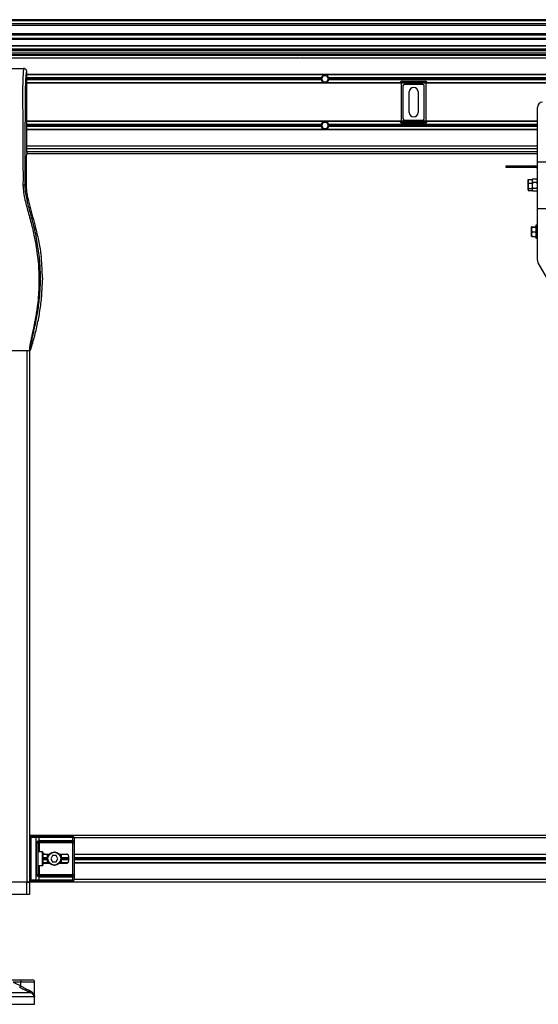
# Model space of a CAD drawing. Header units: millimetres. Extents: x 0 to 420, y 0 to 297.
# Tile 23 of 63: x 93 to 133, y 178 to 255. Entities that reach past the tile are written whole.
import ezdxf

# ---------------------------------------------------------------- set-up
doc = ezdxf.new("R2010")
doc.units = ezdxf.units.MM

msp = doc.modelspace()

# ---------------------------------------------------------------- linework, layer by layer
at = {"color": 7, "linetype": 'Continuous', "lineweight": 25}
for p, q in [((189.93673, 254.97192), (90.45074, 254.97192)), ((189.84369, 254.87815), (90.54377, 254.87815)), ((189.70347, 254.63662), (90.684, 254.63662)), ((189.67184, 254.52744), (90.71562, 254.52744)), ((189.65382, 253.86474), (90.73365, 253.86474)), ((189.65382, 253.75555), (90.73365, 253.75555)), ((189.65382, 253.51402), (90.73365, 253.51402)), ((189.65382, 253.42026), (90.73365, 253.42026)), ((189.65382, 252.94423), (90.73365, 252.94423)), ((189.65382, 252.90301), (90.73365, 252.90301)), ((189.65382, 252.66056), (90.73365, 252.66056)), ((189.65382, 252.57975), (90.73365, 252.57975)), ((189.65382, 252.53934), (90.73365, 252.53934)), ((90.73365, 252.3777), (189.65382, 252.3777)), ((90.73365, 252.25648), (189.65382, 252.25648)), ((189.65382, 252.17566), (90.73365, 252.17566)), ((189.65382, 251.97362), (90.73365, 251.97362)), ((114.20204, 252.25648), (114.29184, 252.17566)), ((114.69593, 252.17566), (114.78572, 252.25648)), ((90.73365, 251.16545), (92.9552, 251.16545)), ((93.19857, 244.61926), (93.19857, 250.92299)), ((186.76931, 250.69267), (93.19857, 250.69267)), ((186.76353, 250.67246), (93.19857, 250.67246)), ((116.15487, 250.43809), (93.19857, 250.43809)), ((116.1439, 250.35727), (93.19857, 250.35727)), ((116.30699, 250.59973), (116.16701, 250.35727)), ((116.16701, 250.35727), (116.30699, 250.11482)), ((116.58694, 250.59973), (116.30699, 250.59973)), ((116.72692, 250.35727), (116.58694, 250.59973)), ((116.58694, 250.11482), (116.72692, 250.35727)), ((163.64841, 250.43809), (116.73905, 250.43809)), ((163.63744, 250.35727), (116.75003, 250.35727)), ((116.15487, 250.27646), (93.19857, 250.27646)), ((122.30692, 250.04209), (93.19857, 250.04209)), ((186.57746, 250.02188), (93.19857, 250.02188)), ((116.30699, 250.11482), (116.58694, 250.11482)), ((163.64841, 250.27646), (116.73905, 250.27646)), ((122.30692, 250.02188), (122.30692, 250.04421)), ((122.30692, 250.04421), (122.38773, 250.04421)), ((122.38773, 250.04421), (122.38773, 247.03357)), ((122.42814, 250.16543), (124.28552, 250.16543)), ((122.42814, 250.16543), (122.42814, 250.08462)), ((124.28552, 250.08462), (122.42814, 250.08462)), ((122.52618, 249.80758), (122.52441, 249.80934)), ((122.52441, 249.80934), (122.52441, 247.26844)), ((122.52618, 249.80758), (122.52618, 247.2702)), ((122.64563, 249.93056), (122.6474, 249.9288)), ((124.06803, 249.93056), (122.64563, 249.93056)), ((124.06626, 249.9288), (122.6474, 249.9288)), ((124.06626, 249.9288), (124.06803, 249.93056)), ((124.18925, 249.80934), (124.18748, 249.80758)), ((124.18748, 247.2702), (124.18748, 249.80758)), ((124.18925, 247.26844), (124.18925, 249.80934)), ((124.28552, 250.16543), (124.28552, 250.08462)), ((124.32593, 250.04421), (124.40674, 250.04421)), ((124.32593, 247.03357), (124.32593, 250.04421)), ((124.40674, 250.04421), (124.40674, 250.02188)), ((155.98073, 250.04209), (124.40674, 250.04209)), ((123.01336, 247.73072), (123.01336, 249.34706)), ((123.7003, 249.34706), (123.7003, 247.73072)), ((133.00101, 243.8919), (133.00101, 248.1348)), ((122.52441, 247.26844), (122.52618, 247.2702)), ((124.18748, 247.2702), (124.18925, 247.26844)), ((133.00101, 247.05589), (93.19857, 247.05589)), ((122.30692, 247.03569), (93.19857, 247.03569)), ((116.15487, 246.80132), (93.19857, 246.80132)), ((116.1439, 246.7205), (93.19857, 246.7205)), ((116.15487, 246.63969), (93.19857, 246.63969)), ((116.30699, 246.96295), (116.16701, 246.7205)), ((116.16701, 246.7205), (116.30699, 246.47805)), ((116.58694, 246.96295), (116.30699, 246.96295)), ((116.30699, 246.47805), (116.58694, 246.47805)), ((116.72692, 246.7205), (116.58694, 246.96295)), ((116.58694, 246.47805), (116.72692, 246.7205)), ((133.00101, 246.80132), (116.73905, 246.80132)), ((133.00101, 246.63969), (116.73905, 246.63969)), ((133.00101, 246.7205), (116.75003, 246.7205)), ((122.30692, 247.03357), (122.30692, 247.05589)), ((122.30692, 247.03357), (122.38773, 247.03357)), ((122.42814, 246.99316), (124.28552, 246.99316)), ((122.42814, 246.99316), (122.42814, 246.91235)), ((124.28552, 246.91235), (122.42814, 246.91235)), ((122.6474, 247.14898), (122.64563, 247.14722)), ((122.64563, 247.14722), (124.06803, 247.14722)), ((122.6474, 247.14898), (124.06626, 247.14898)), ((124.06803, 247.14722), (124.06626, 247.14898)), ((124.28552, 246.99316), (124.28552, 246.91235)), ((124.32593, 247.03357), (124.40674, 247.03357)), ((124.40674, 247.05589), (124.40674, 247.03357)), ((133.00101, 247.03569), (124.40674, 247.03569)), ((133.00101, 246.40532), (93.19857, 246.40532)), ((133.00101, 246.38511), (93.19857, 246.38511)), ((133.00101, 245.10416), (93.19857, 245.10416)), ((93.19857, 244.61926), (93.15162, 244.29654)), ((93.18681, 244.53844), (133.00101, 244.53844)), ((133.00101, 244.90212), (93.19857, 244.90212)), ((93.19857, 244.70007), (133.00101, 244.70007)), ((93.14134, 244.08877), (93.14134, 242.07352)), ((130.57649, 243.44741), (130.57649, 243.56863)), ((130.57649, 243.56863), (130.98058, 243.56863)), ((130.98058, 243.44741), (130.57649, 243.44741)), ((130.98058, 243.56863), (130.98058, 243.44741)), ((130.98058, 243.56863), (132.87978, 243.56863)), ((132.87978, 243.44741), (130.98058, 243.44741)), ((132.87978, 243.44741), (132.87978, 243.56863)), ((133.00101, 240.25513), (133.00101, 243.8919)), ((133.00101, 243.8919), (134.21327, 243.8919)), ((93.05703, 242.07352), (93.14134, 242.07352)), ((132.29466, 242.4979), (132.27365, 242.35995)), ((132.28252, 242.47088), (132.27365, 242.44652)), ((132.27365, 242.35995), (132.27365, 242.44652)), ((132.27365, 242.35995), (132.29466, 242.22201)), ((132.27365, 242.00982), (132.27365, 242.35995)), ((132.29466, 242.22201), (132.27365, 242.00982)), ((132.27365, 242.00982), (132.29466, 241.79763)), ((132.27365, 241.72338), (132.27365, 242.00982)), ((132.29466, 242.4979), (132.59692, 242.4979)), ((132.29466, 242.22201), (132.59692, 242.22201)), ((132.61353, 242.52322), (132.59692, 242.4776)), ((132.59692, 242.4595), (132.59692, 242.40763)), ((132.59692, 242.40763), (132.59692, 242.2604)), ((132.61968, 242.27642), (132.59692, 242.04375)), ((132.59692, 242.22201), (132.59692, 242.2604)), ((132.59692, 242.16295), (132.59692, 242.22201)), ((132.59692, 242.16295), (132.59692, 242.04375)), ((132.59692, 242.04375), (132.61968, 241.81109)), ((132.59692, 242.04375), (132.59692, 241.85668)), ((132.61597, 242.52233), (132.61968, 242.53885)), ((132.97826, 242.53885), (132.61968, 242.53885)), ((132.97826, 242.27642), (132.61968, 242.27642)), ((132.97826, 242.53885), (132.98196, 242.52233)), ((133.00101, 242.04375), (132.97826, 242.27642)), ((132.97826, 241.81109), (133.00101, 242.04375)), ((133.00101, 242.4776), (132.98441, 242.52322)), ((132.27365, 241.70052), (132.27365, 241.72338)), ((132.27365, 241.70052), (132.28252, 241.67615)), ((132.29466, 241.79763), (132.59692, 241.79763)), ((132.29466, 241.64914), (132.59692, 241.64914)), ((132.59692, 241.79763), (132.59692, 241.85668)), ((132.61968, 241.81109), (132.59692, 241.70964)), ((132.59692, 241.77697), (132.59692, 241.79763)), ((132.59692, 241.77697), (132.59692, 241.70964)), ((132.59692, 241.70964), (132.61968, 241.60819)), ((132.59692, 241.70964), (132.59692, 241.66943)), ((132.59692, 241.66943), (132.61353, 241.62382)), ((132.59692, 241.64914), (132.59692, 241.66943)), ((132.97826, 241.81109), (132.61968, 241.81109)), ((132.97826, 241.60819), (132.61968, 241.60819)), ((133.00101, 241.70964), (132.97826, 241.81109)), ((132.97826, 241.60819), (133.00101, 241.70964)), ((132.98441, 241.62382), (133.00101, 241.66943)), ((133.00101, 236.22412), (133.00101, 240.25513)), ((133.00101, 240.25513), (134.21327, 240.25513)), ((132.54859, 238.81018), (132.54843, 238.80975)), ((132.54843, 238.60744), (132.54843, 238.80931)), ((132.56944, 238.81971), (132.8717, 238.81971)), ((133.00101, 238.94185), (132.8717, 238.94185)), ((132.8717, 238.94185), (132.8717, 238.04327)), ((93.87799, 238.70497), (93.8614, 238.7718)), ((132.56944, 238.79892), (132.54843, 238.60744)), ((132.54843, 238.60744), (132.56944, 238.41596)), ((132.54843, 238.23487), (132.54843, 238.60744)), ((132.56944, 238.41596), (132.54843, 238.23487)), ((132.54843, 238.23487), (132.56944, 238.05378)), ((132.54843, 238.06418), (132.54843, 238.23487)), ((132.54843, 238.06374), (132.54859, 238.06331)), ((132.56944, 238.79892), (132.8717, 238.79892)), ((132.56944, 238.41596), (132.8717, 238.41596)), ((132.56944, 238.05378), (132.8717, 238.05378)), ((132.8717, 238.04327), (132.8717, 237.93164)), ((132.8717, 237.93164), (133.00101, 237.93164)), ((94.32682, 236.39994), (94.31367, 236.51132)), ((133.00101, 236.18081), (133.00334, 236.18081)), ((133.03551, 236.06074), (133.03349, 236.05958)), ((133.03349, 236.05958), (133.05515, 236.02207)), ((136.18703, 230.59748), (133.05515, 236.02207)), ((94.41082, 234.85177), (94.41082, 234.6775)), ((86.10602, 229.18318), (93.42166, 229.18318)), ((93.19857, 229.18318), (93.19857, 187.72399)), ((93.40061, 229.18318), (93.40061, 187.72399)), ((186.98686, 191.36076), (93.40061, 191.36076)), ((93.49759, 191.18296), (93.49759, 191.27995)), ((93.49759, 191.27995), (93.92998, 191.27995)), ((93.92998, 191.18296), (93.92998, 191.27995)), ((93.92998, 191.27995), (94.06142, 191.27995)), ((94.06142, 191.27995), (96.72432, 191.27995)), ((96.72432, 191.27995), (96.77877, 191.27995)), ((93.49759, 191.18296), (93.40061, 191.18296)), ((93.40928, 190.91627), (93.40928, 190.31014)), ((93.40928, 190.91627), (93.41547, 190.91627)), ((93.41547, 190.91627), (93.41547, 190.31014)), ((93.92998, 191.18296), (93.49759, 191.18296)), ((93.49759, 191.18296), (93.49759, 187.90179)), ((93.92998, 187.90179), (93.92998, 191.18296)), ((94.13, 191.18296), (93.92998, 191.18296)), ((93.9607, 190.77888), (94.04715, 190.77888)), ((93.9607, 188.30587), (93.9607, 190.77888)), ((94.04715, 190.77888), (94.04715, 188.30587)), ((94.04715, 190.77888), (94.14413, 190.77888)), ((94.13, 191.18296), (94.13, 190.95432)), ((96.7929, 191.18296), (94.13, 191.18296)), ((96.64162, 190.87586), (94.14413, 190.87586)), ((94.14413, 190.87586), (94.14413, 190.77888)), ((96.77767, 190.77888), (94.14413, 190.77888)), ((94.14413, 190.77888), (94.14413, 190.06769)), ((94.2127, 190.97284), (96.71019, 190.97284)), ((96.77767, 190.77888), (96.87408, 190.77888)), ((96.77767, 188.30587), (96.77767, 190.77888)), ((96.7929, 190.95432), (96.7929, 191.18296)), ((96.87575, 191.18296), (96.7929, 191.18296)), ((96.87408, 190.77888), (96.87408, 188.30587)), ((96.87575, 191.18296), (96.87575, 187.90179)), ((183.51172, 191.15872), (96.87575, 191.15872)), ((93.40928, 190.31014), (93.41547, 190.31014)), ((94.42699, 190.06769), (94.04715, 190.06769)), ((94.42699, 189.01707), (94.42699, 190.06769)), ((94.45123, 190.04344), (94.45123, 189.04131)), ((94.81491, 189.85756), (94.45537, 189.85756)), ((94.93591, 189.87777), (94.48943, 189.87777)), ((94.61861, 189.90605), (94.96116, 189.90605)), ((94.81491, 189.20699), (94.81491, 189.87777)), ((95.20024, 189.78483), (95.06026, 189.54238)), ((95.4802, 189.78483), (95.20024, 189.78483)), ((95.62018, 189.54238), (95.4802, 189.78483)), ((95.71929, 189.90605), (96.28566, 189.90605)), ((96.377, 189.87777), (95.74453, 189.87777)), ((95.86553, 189.87777), (95.86553, 189.20699)), ((96.40109, 189.85756), (95.86553, 189.85756)), ((96.44729, 189.74442), (96.44729, 189.34033)), ((183.51172, 189.87777), (96.87575, 189.87777)), ((183.51172, 189.85756), (96.87575, 189.85756)), ((94.04715, 189.01707), (94.42699, 189.01707)), ((94.14413, 189.01707), (94.14413, 188.30587)), ((94.81491, 189.62319), (94.45123, 189.62319)), ((94.81491, 189.54238), (94.45123, 189.54238)), ((94.81491, 189.46156), (94.45123, 189.46156)), ((94.81491, 189.22719), (94.45537, 189.22719)), ((94.93591, 189.20699), (94.48943, 189.20699)), ((94.96116, 189.1787), (94.61861, 189.1787)), ((95.06026, 189.54238), (95.20024, 189.29993)), ((95.20024, 189.29993), (95.4802, 189.29993)), ((95.4802, 189.29993), (95.62018, 189.54238)), ((96.28566, 189.1787), (95.71929, 189.1787)), ((96.377, 189.20699), (95.74453, 189.20699)), ((96.44729, 189.62319), (95.86553, 189.62319)), ((96.44729, 189.54238), (95.86553, 189.54238)), ((96.44729, 189.46156), (95.86553, 189.46156)), ((96.40109, 189.22719), (95.86553, 189.22719)), ((183.51172, 189.62319), (96.87575, 189.62319)), ((183.51172, 189.54238), (96.87575, 189.54238)), ((183.51172, 189.46156), (96.87575, 189.46156)), ((183.51172, 189.22719), (96.87575, 189.22719)), ((183.51172, 189.20699), (96.87575, 189.20699)), ((93.40928, 188.77461), (93.40928, 188.16849)), ((93.40928, 188.77461), (93.41547, 188.77461)), ((93.40928, 188.16849), (93.41547, 188.16849)), ((93.41547, 188.77461), (93.41547, 188.16849)), ((93.9607, 188.30587), (94.04715, 188.30587)), ((94.04715, 188.30587), (94.14413, 188.30587)), ((94.13, 188.13043), (94.13, 187.90179)), ((94.14413, 188.20889), (94.14413, 188.30587)), ((94.14413, 188.30587), (96.77767, 188.30587)), ((94.14413, 188.20889), (96.64162, 188.20889)), ((96.77767, 188.30587), (96.87408, 188.30587)), ((96.7929, 187.90179), (96.7929, 188.13043)), ((93.19857, 187.72399), (86.32911, 187.72399)), ((93.19857, 187.72399), (91.91762, 187.72399)), ((93.40061, 187.72399), (93.19857, 187.72399)), ((93.19857, 186.75419), (93.19857, 187.72399)), ((93.19857, 187.72399), (93.40061, 187.72399)), ((93.49759, 187.90179), (93.40061, 187.90179)), ((186.98686, 187.72399), (93.40061, 187.72399)), ((93.40061, 187.72399), (93.40061, 186.75419)), ((93.49759, 187.90179), (93.92998, 187.90179)), ((93.49759, 187.80481), (93.49759, 187.90179)), ((93.92998, 187.80481), (93.49759, 187.80481)), ((93.92998, 187.80481), (93.92998, 187.90179)), ((93.92998, 187.90179), (94.13, 187.90179)), ((94.06142, 187.80481), (93.92998, 187.80481)), ((96.72432, 187.80481), (94.06142, 187.80481)), ((94.13, 187.90179), (96.7929, 187.90179)), ((96.71019, 188.11191), (94.2127, 188.11191)), ((96.77877, 187.80481), (96.72432, 187.80481)), ((96.7929, 187.90179), (96.87575, 187.90179)), ((183.51172, 187.92603), (96.87575, 187.92603)), ((93.19857, 186.75419), (86.32911, 186.75419)), ((93.40061, 186.75419), (93.19857, 186.75419)), ((91.64842, 180.08677), (92.72144, 180.08677)), ((92.13447, 179.92514), (92.71584, 179.63147)), ((92.71584, 179.92514), (92.13447, 179.92514)), ((92.71584, 179.63147), (92.71584, 179.92514)), ((93.8029, 179.92514), (92.71584, 179.92514)), ((92.72144, 180.08677), (93.64126, 180.08677)), ((93.8029, 178.7816), (93.8029, 179.92514)), ((86.00501, 179.11111), (93.46177, 179.11111)), ((93.80227, 178.75762), (85.72298, 178.75762)), ((85.72298, 178.18757), (93.8047, 178.18757)), ((93.8047, 178.75762), (93.80227, 178.75762)), ((93.8047, 178.18757), (93.8047, 178.75762))]:
    msp.add_line(p, q, dxfattribs=at)
for radius in [0.52531, 0.50107]:
    msp.add_circle((95.34022, 189.54238), radius, dxfattribs=at)
for centre, radius, start, end in [((116.44696, 250.35727), 0.30306, 164.53399, 180), ((116.44696, 250.35727), 0.30306, 180, 195.46601), ((116.44696, 250.35727), 0.30306, 15.46601, 164.53399), ((116.44696, 250.35727), 0.30306, 0, 15.46601), ((116.44696, 250.35727), 0.30306, 344.53399, 0), ((116.44696, 250.35727), 0.30306, 195.46601, 344.53399), ((123.35683, 249.34706), 0.34347, 0, 180), ((133.40509, 248.1348), 0.40409, 90, 180), ((123.35683, 247.73072), 0.34347, 180, 0), ((116.44696, 246.7205), 0.30306, 164.53399, 180), ((116.44696, 246.7205), 0.30306, 180, 195.46601), ((116.44696, 246.7205), 0.30306, 15.46601, 164.53399), ((116.44696, 246.7205), 0.30306, 195.46601, 344.53399), ((116.44696, 246.7205), 0.30306, 0, 15.46601), ((116.44696, 246.7205), 0.30306, 344.53399, 0), ((132.87978, 243.32618), 0.24245, 60, 90), ((132.87978, 243.32618), 0.12123, 0, 90), ((133.40509, 236.22412), 0.40409, 180, 210), ((133.24346, 236.18081), 0.24245, 180, 210), ((93.49759, 191.18296), 0.09698, 90, 180), ((94.04428, 191.19509), 0.08657, 351.950533, 78.5782463), ((96.70718, 191.19509), 0.08657, 351.950533, 78.5782463), ((96.77877, 191.18296), 0.09698, 0, 90), ((94.06055, 190.92779), 0.07434, 304.6098726, 20.9101878), ((94.14413, 190.77888), 0.09698, 90, 115.2404162), ((94.2127, 190.77888), 0.19396, 90, 115.2404162), ((94.12698, 190.96072), 0.08657, 281.4217537, 8.049467), ((96.62447, 190.96072), 0.08657, 281.4217537, 8.049467), ((96.71019, 190.77888), 0.19396, 64.7595838, 90), ((96.67052, 190.97933), 0.12491, 295.5160065, 348.4514921), ((94.42699, 190.04344), 0.02425, 0, 90), ((96.28566, 189.74442), 0.16163, 0, 90), ((94.42699, 189.04131), 0.02425, 270, 0), ((96.28566, 189.34033), 0.16163, 270, 0), ((94.06055, 188.15697), 0.07434, 339.0898122, 55.3901274), ((94.14413, 188.30587), 0.09698, 244.7595838, 270), ((94.2127, 188.30587), 0.19396, 244.7595838, 270), ((94.12698, 188.12404), 0.08657, 351.950533, 78.5782463), ((96.62447, 188.12404), 0.08657, 351.950533, 78.5782463), ((96.71019, 188.30587), 0.19396, 270, 295.2404162), ((96.67052, 188.10542), 0.12491, 11.5485079, 64.4839935), ((93.49759, 187.90179), 0.09698, 180, 270), ((94.04428, 187.88967), 0.08657, 281.4217537, 8.049467), ((96.70718, 187.88967), 0.08657, 281.4217537, 8.049467), ((96.77877, 187.90179), 0.09698, 270, 0), ((93.88511, 179.9655), 1.16997, 174.0502607, 181.9769023), ((93.64126, 179.92514), 0.16163, 0, 90), ((90.93261, 180.51231), 1.98891, 329.0717775, 333.7127553), ((93.56253, 179.20555), 0.1381, 160.1224088, 223.1464912), ((93.40061, 178.75762), 0.40409, 0, 6.3109062)]:
    msp.add_arc(centre, radius, start, end, dxfattribs=at)
for centre, major_axis, ratio, start_param, end_param in [((122.42814, 250.04421), (0.08572, 0.08572), 0.99997462, 0.78543624, 2.35615641), ((122.42814, 250.04421), (-0.02858, 0.02858), 0.99992385, 5.49782522, 7.06854539), ((122.64564, 249.80933), (-0.08573, 0.08573), 0.99992385, 5.49782522, 7.06854539), ((122.64741, 249.80757), (-0.08573, 0.08573), 0.99992385, 5.49782522, 7.06854539), ((124.06625, 249.80757), (0.08573, 0.08573), 0.99992385, 5.49782522, 7.06854539), ((124.06802, 249.80933), (0.08573, 0.08573), 0.99992385, 5.49782522, 7.06854539), ((124.28552, 250.04421), (0.08572, -0.08572), 0.99997462, 0.78543624, 2.35615641), ((124.28552, 250.04421), (0.02858, 0.02858), 0.99992385, 5.49782522, 7.06854539), ((122.64564, 247.26845), (-0.08573, -0.08573), 0.99992385, 5.49782522, 7.06854539), ((122.64741, 247.27021), (-0.08573, -0.08573), 0.99992385, 5.49782522, 7.06854539), ((124.06625, 247.27021), (0.08573, -0.08573), 0.99992385, 5.49782522, 7.06854539), ((124.06802, 247.26845), (0.08573, -0.08573), 0.99992385, 5.49782522, 7.06854539), ((122.42814, 247.03357), (0.08572, -0.08572), 0.99997462, 3.92702889, 5.49774907), ((122.42814, 247.03357), (-0.02858, -0.02858), 0.99992385, 5.49782522, 7.06854539), ((124.28552, 247.03357), (0.02858, -0.02858), 0.99992385, 5.49782522, 7.06854539), ((124.28552, 247.03357), (0.08572, 0.08572), 0.99997462, 3.92702889, 5.49774907), ((93.16256, 244.08877), (0, 0.24245), 0.08748866, 0.54148158, 1.57079633), ((96.64162, 190.77888), (0.19396, 0), 0.5, 1.13026796, 1.57079633), ((94.61861, 189.74442), (0.22859, 0), 0.70710678, 1.57079633, 2.39239133), ((94.61861, 189.34033), (0.22859, 0), 0.70710678, 3.89079397, 4.71238898), ((96.64162, 188.30587), (0.19396, 0), 0.5, 4.71238898, 5.15291735)]:
    msp.add_ellipse(centre, major_axis=major_axis, ratio=ratio, start_param=start_param, end_param=end_param, dxfattribs=at)
for points, knots in [([(92.9552, 251.16545), (92.95294, 251.16483), (92.94809, 251.16349), (92.94166, 251.15059), (92.93454, 251.12192), (92.92924, 251.07873), (92.92447, 251.02157), (92.91969, 250.95461), (92.91278, 250.85673), (92.90456, 250.74228), (92.89724, 250.62541), (92.88886, 250.47347), (92.88029, 250.27754), (92.87271, 250.01835), (92.86778, 249.71299), (92.86628, 249.47039), (92.86586, 249.30733), (92.86576, 249.24307), (92.86573, 249.17572), (92.86575, 249.10509), (92.86584, 249.03099), (92.86599, 248.9532), (92.86634, 248.81793), (92.8671, 248.61404), (92.8686, 248.30586), (92.87078, 247.92469), (92.87369, 247.45737), (92.87602, 247.09909), (92.87754, 246.87131), (92.87804, 246.79719), (92.87859, 246.71596), (92.87919, 246.62741), (92.87983, 246.53132), (92.88053, 246.42743), (92.88128, 246.3155), (92.8824, 246.14488), (92.88392, 245.91214), (92.88572, 245.6317), (92.88772, 245.30465), (92.88971, 244.96135), (92.89178, 244.57163), (92.89406, 244.06874), (92.89603, 243.44582), (92.89705, 242.7426), (92.89635, 242.29244), (92.89601, 242.078)], [0, 0, 0, 0, 0.00965422, 0.02080777, 0.03106144, 0.04695632, 0.05363076, 0.06332171, 0.07944787, 0.09513433, 0.11098812, 0.1264164, 0.15394151, 0.18248268, 0.21412153, 0.25173969, 0.25807756, 0.26470639, 0.27164528, 0.2789144, 0.28653502, 0.29452959, 0.30292173, 0.32825756, 0.35736257, 0.39783448, 0.44561968, 0.50125245, 0.50814496, 0.51574476, 0.52407276, 0.53315127, 0.54300388, 0.5536554, 0.56513175, 0.57745987, 0.6061763, 0.63677252, 0.6637765, 0.70682954, 0.7424198, 0.78369849, 0.86155909, 0.93405144, 1, 1, 1, 1]), ([(93.19857, 250.92299), (93.1949, 250.95482), (93.18755, 251.01845), (93.13119, 251.09855), (93.0508, 251.15452), (92.9871, 251.1618), (92.9552, 251.16545)], [0, 0, 0, 0, 0.24994474, 0.4997361, 0.74942287, 1, 1, 1, 1]), ([(93.05703, 242.07352), (93.0576, 242.29142), (93.05876, 242.73459), (93.06106, 243.41024), (93.06375, 244.09776), (93.0667, 244.75966), (93.06977, 245.38772), (93.07212, 245.83673), (93.07375, 246.13785), (93.0746, 246.293), (93.07548, 246.45114), (93.07638, 246.61226), (93.07731, 246.77637), (93.07826, 246.94091), (93.07927, 247.1148), (93.08039, 247.30694), (93.0817, 247.52876), (93.08318, 247.78027), (93.08478, 248.04985), (93.08654, 248.34884), (93.08856, 248.67048), (93.09113, 249.01351), (93.0945, 249.33747), (93.09928, 249.63424), (93.10608, 249.90255), (93.11611, 250.15379), (93.12789, 250.35835), (93.13979, 250.52904), (93.15078, 250.66765), (93.1604, 250.78697), (93.16978, 250.86352), (93.17701, 250.89524), (93.18305, 250.91092), (93.18798, 250.91881), (93.19319, 250.92296), (93.19675, 250.92298), (93.19857, 250.92299)], [0, 0, 0, 0, 0.06946876, 0.14129082, 0.21546943, 0.28878046, 0.35249328, 0.41592792, 0.43212319, 0.44863682, 0.46546884, 0.48261925, 0.50008806, 0.51787528, 0.53516899, 0.55562395, 0.57924015, 0.60601761, 0.63595633, 0.6653451, 0.70151587, 0.73871879, 0.77505525, 0.80544439, 0.8348007, 0.86386977, 0.89313471, 0.91269266, 0.93347159, 0.95287654, 0.9643483, 0.97519881, 0.98089522, 0.9869973, 0.99335869, 1, 1, 1, 1]), ([(92.89601, 242.078), (92.9063, 241.88238), (92.92665, 241.49561), (93.04325, 240.93024), (93.17906, 240.38245), (93.33191, 239.83128), (93.48519, 239.28414), (93.62882, 238.72726), (93.77008, 238.11325), (93.90444, 237.42367), (94.01876, 236.66512), (94.09782, 235.90266), (94.14157, 235.12546), (94.14549, 234.33339), (94.10767, 233.529), (94.04121, 232.85454), (93.96804, 232.31728), (93.90573, 231.9288), (93.83822, 231.55678), (93.76604, 231.19118), (93.7072, 230.89602), (93.6625, 230.68044), (93.63494, 230.54815), (93.60556, 230.40955), (93.57496, 230.26515), (93.54602, 230.12818), (93.52097, 230.00955), (93.5012, 229.91406), (93.48281, 229.82397), (93.4659, 229.73907), (93.4452, 229.63141), (93.42296, 229.50736), (93.40468, 229.38461), (93.39537, 229.29117), (93.39542, 229.2277), (93.40353, 229.18972), (93.41554, 229.18539), (93.42166, 229.18318)], [0, 0, 0, 0, 0.04160653, 0.08226074, 0.12245889, 0.1616664, 0.20386052, 0.2432792, 0.2839298, 0.33780621, 0.39261111, 0.44698337, 0.50073596, 0.55806337, 0.61532566, 0.6718893, 0.70210574, 0.73061316, 0.75553933, 0.78249837, 0.80981288, 0.81990969, 0.83084412, 0.83979376, 0.85178742, 0.86465434, 0.87277824, 0.88130026, 0.88914766, 0.89676817, 0.90488939, 0.92066257, 0.93675069, 0.95253734, 0.96796219, 0.98367471, 1, 1, 1, 1]), ([(93.05703, 242.07352), (93.05334, 242.07405), (93.04569, 242.07517), (93.00766, 242.07662), (92.95528, 242.07768), (92.9153, 242.0779), (92.89601, 242.078)], [0, 0, 0, 0, 0.24120147, 0.5, 0.75879853, 1, 1, 1, 1]), ([(93.49919, 229.24011), (93.49317, 229.24189), (93.48122, 229.24543), (93.47269, 229.2805), (93.4726, 229.34113), (93.4822, 229.43074), (93.50114, 229.54784), (93.5283, 229.68894), (93.56215, 229.85006), (93.61356, 230.08432), (93.68607, 230.40554), (93.77498, 230.80919), (93.86543, 231.23025), (94.00088, 231.89584), (94.14814, 232.80974), (94.2522, 233.97438), (94.27046, 235.18879), (94.18883, 236.45213), (93.99912, 237.75575), (93.77325, 238.78464), (93.57231, 239.54378), (93.43439, 240.04317), (93.30007, 240.54316), (93.1811, 241.04605), (93.08227, 241.5552), (93.06546, 241.90039), (93.05703, 242.07352)], [0, 0, 0, 0, 0.01540227, 0.03061858, 0.04589778, 0.0611515, 0.07635239, 0.09167591, 0.1069667, 0.12239636, 0.15311965, 0.18413953, 0.21464534, 0.24575549, 0.32956556, 0.41290917, 0.49608211, 0.58959241, 0.68386766, 0.7780859, 0.81510034, 0.85211963, 0.88910287, 0.92601797, 0.9628961, 1, 1, 1, 1]), ([(93.14134, 242.07352), (93.14704, 241.93504), (93.15843, 241.65787), (93.25379, 241.10539), (93.41941, 240.41912), (93.653, 239.59989), (93.79193, 239.04782), (93.8614, 238.7718)], [0, 0, 0, 0, 0.122648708, 0.245476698, 0.495736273, 0.747871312, 1, 1, 1, 1]), ([(132.28435, 242.46997), (132.28509, 242.47423), (132.28672, 242.48361), (132.29185, 242.49285), (132.29466, 242.4979)], [0, 0, 0, 0, 0.45380071, 1, 1, 1, 1]), ([(132.61968, 242.53885), (132.61655, 242.52884), (132.60301, 242.48551), (132.59957, 242.44149), (132.59692, 242.40763)], [0, 0, 0, 0, 0.23085574, 1, 1, 1, 1]), ([(132.59692, 242.40763), (132.60098, 242.36538), (132.60521, 242.32138), (132.61912, 242.27813), (132.61968, 242.27642)], [0, 0, 0, 0, 0.960337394, 1, 1, 1, 1]), ([(133.00101, 242.40763), (132.99836, 242.44149), (132.99492, 242.48551), (132.98138, 242.52884), (132.97826, 242.53885)], [0, 0, 0, 0, 0.76914426, 1, 1, 1, 1]), ([(132.97826, 242.27642), (132.97881, 242.27813), (132.99273, 242.32138), (132.99695, 242.36538), (133.00101, 242.40763)], [0, 0, 0, 0, 0.03966261, 1, 1, 1, 1]), ([(132.29466, 241.79763), (132.29207, 241.79258), (132.27952, 241.76806), (132.27625, 241.74316), (132.27365, 241.72338)], [0, 0, 0, 0, 0.20618569, 1, 1, 1, 1]), ([(132.27365, 241.72338), (132.2773, 241.69981), (132.28115, 241.67491), (132.29398, 241.65043), (132.29466, 241.64914)], [0, 0, 0, 0, 0.9470257, 1, 1, 1, 1]), ([(132.56944, 238.81971), (132.56685, 238.819), (132.5543, 238.81557), (132.55103, 238.81208), (132.54843, 238.80931)], [0, 0, 0, 0, 0.20618569, 1, 1, 1, 1]), ([(132.54843, 238.80931), (132.55208, 238.80601), (132.55593, 238.80253), (132.56876, 238.7991), (132.56944, 238.79892)], [0, 0, 0, 0, 0.947025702, 1, 1, 1, 1]), ([(93.87799, 238.70497), (93.96706, 238.343), (94.1455, 237.61788), (94.25755, 236.88057), (94.31367, 236.51132)], [0, 0, 0, 0, 0.49918594, 1, 1, 1, 1]), ([(132.56944, 238.05378), (132.56876, 238.05397), (132.55593, 238.05739), (132.55208, 238.06088), (132.54843, 238.06418)], [0, 0, 0, 0, 0.052974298, 1, 1, 1, 1]), ([(94.41082, 234.85177), (94.40619, 235.11), (94.3969, 235.62707), (94.3502, 236.14211), (94.32682, 236.39994)], [0, 0, 0, 0, 0.49941172, 1, 1, 1, 1]), ([(93.49919, 229.24011), (93.60649, 229.60107), (93.82135, 230.32388), (94.07701, 231.43056), (94.26974, 232.55578), (94.38618, 233.64136), (94.40305, 234.35077), (94.41082, 234.6775)], [0, 0, 0, 0, 0.2041389, 0.40877747, 0.6153735, 0.8228525, 1, 1, 1, 1]), ([(93.42166, 229.18318), (93.43024, 229.18397), (93.44739, 229.18554), (93.47044, 229.1979), (93.48924, 229.21617), (93.49587, 229.23212), (93.49919, 229.24011)], [0, 0, 0, 0, 0.24967543, 0.49939281, 0.74914799, 1, 1, 1, 1]), ([(93.40061, 191.01787), (93.40075, 191.01506), (93.40129, 191.00397), (93.40541, 190.98792), (93.41089, 190.96282), (93.4148, 190.94211), (93.41531, 190.9225), (93.41547, 190.91627)], [0, 0, 0, 0, 0.11725755, 0.46117897, 0.50697617, 0.84316274, 1, 1, 1, 1]), ([(93.4014, 191.00723), (93.40162, 191.00311), (93.40272, 190.9821), (93.40929, 190.94757), (93.40913, 190.91662), (93.40907, 190.905)], [0, 0, 0, 0, 0.13224493, 0.67417628, 1, 1, 1, 1]), ([(93.9607, 190.77888), (93.96094, 190.78466), (93.96193, 190.80849), (93.97155, 190.83391), (93.99233, 190.8684), (94.02284, 190.90152), (94.07729, 190.93584), (94.1119, 190.94797), (94.13, 190.95432)], [0, 0, 0, 0, 0.062059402, 0.256039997, 0.281196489, 0.496867, 0.736877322, 1, 1, 1, 1]), ([(94.10277, 190.8666), (94.09705, 190.86364), (94.08738, 190.85863), (94.07393, 190.84629), (94.06328, 190.83318), (94.053, 190.8158), (94.04758, 190.79447), (94.04723, 190.78176), (94.04715, 190.77888)], [0, 0, 0, 0, 0.27379704, 0.46230291, 0.49915809, 0.70498278, 0.93304377, 1, 1, 1, 1]), ([(96.77767, 190.77888), (96.77752, 190.78954), (96.77725, 190.80854), (96.77339, 190.82785), (96.76692, 190.84227), (96.75938, 190.85111), (96.74455, 190.8608), (96.73287, 190.86415), (96.72432, 190.8666)], [0, 0, 0, 0, 0.24595141, 0.43826429, 0.49843058, 0.68293489, 0.7679658, 1, 1, 1, 1]), ([(96.7929, 190.95432), (96.8061, 190.94915), (96.83635, 190.93731), (96.86009, 190.90541), (96.86907, 190.86846), (96.87277, 190.83483), (96.87393, 190.80723), (96.87404, 190.78551), (96.87408, 190.77888)], [0, 0, 0, 0, 0.22040235, 0.50500191, 0.69312024, 0.76694286, 0.92883385, 1, 1, 1, 1]), ([(93.41547, 190.31014), (93.41512, 190.3011), (93.41424, 190.27843), (93.40855, 190.25233), (93.40261, 190.22718), (93.40143, 190.21615), (93.40061, 190.20853)], [0, 0, 0, 0, 0.22698943, 0.56901237, 0.70203402, 1, 1, 1, 1]), ([(93.40809, 190.3102), (93.40822, 190.29732), (93.40856, 190.26546), (93.39968, 190.23224), (93.40143, 190.21199), (93.40175, 190.2082)], [0, 0, 0, 0, 0.355305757, 0.879260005, 1, 1, 1, 1]), ([(93.40061, 188.87622), (93.40075, 188.8734), (93.40129, 188.86232), (93.40541, 188.84626), (93.41089, 188.82117), (93.4148, 188.80045), (93.41531, 188.78085), (93.41547, 188.77461)], [0, 0, 0, 0, 0.11725755, 0.46117897, 0.50697617, 0.84316274, 1, 1, 1, 1]), ([(93.41547, 188.16849), (93.41512, 188.15944), (93.41424, 188.13678), (93.40855, 188.11067), (93.40261, 188.08552), (93.40143, 188.0745), (93.40061, 188.06688)], [0, 0, 0, 0, 0.22698943, 0.56901237, 0.70203402, 1, 1, 1, 1]), ([(93.40809, 188.16854), (93.40822, 188.15567), (93.40856, 188.1238), (93.39968, 188.09059), (93.40143, 188.07034), (93.40175, 188.06654)], [0, 0, 0, 0, 0.35530576, 0.87926001, 1, 1, 1, 1]), ([(93.4014, 188.86557), (93.40162, 188.86145), (93.40272, 188.84045), (93.40929, 188.80591), (93.40913, 188.77496), (93.40907, 188.76334)], [0, 0, 0, 0, 0.13224493, 0.67417628, 1, 1, 1, 1]), ([(94.13, 188.13043), (94.11501, 188.1356), (94.08067, 188.14744), (94.02723, 188.17934), (93.99233, 188.21629), (93.97194, 188.24992), (93.96204, 188.27753), (93.96101, 188.29924), (93.9607, 188.30587)], [0, 0, 0, 0, 0.22040235, 0.50500191, 0.69312024, 0.76694286, 0.92883385, 1, 1, 1, 1]), ([(94.04715, 188.30587), (94.04815, 188.29521), (94.04993, 188.27622), (94.05992, 188.2569), (94.07019, 188.24248), (94.07894, 188.23364), (94.09149, 188.22395), (94.09801, 188.2206), (94.10277, 188.21815)], [0, 0, 0, 0, 0.24595141, 0.43826429, 0.49843058, 0.68293489, 0.7679658, 1, 1, 1, 1]), ([(96.72432, 188.21815), (96.73437, 188.22112), (96.75133, 188.22612), (96.76387, 188.23847), (96.77161, 188.25157), (96.77646, 188.26895), (96.77757, 188.29028), (96.77765, 188.30299), (96.77767, 188.30587)], [0, 0, 0, 0, 0.273797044, 0.462302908, 0.499158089, 0.704982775, 0.93304377, 1, 1, 1, 1]), ([(96.87408, 188.30587), (96.87405, 188.3001), (96.87394, 188.27626), (96.87285, 188.25084), (96.86903, 188.21635), (96.8615, 188.18323), (96.83821, 188.14892), (96.80846, 188.13678), (96.7929, 188.13043)], [0, 0, 0, 0, 0.0620594, 0.25604, 0.28119649, 0.496867, 0.73687732, 1, 1, 1, 1]), ([(93.46177, 179.11111), (93.40126, 179.13641), (93.27809, 179.18791), (93.0711, 179.27993), (92.8551, 179.38071), (92.71151, 179.45328), (92.63872, 179.49008)], [0, 0, 0, 0, 0.24635312, 0.50146761, 0.74726318, 1, 1, 1, 1]), ([(92.71584, 179.63147), (92.7774, 179.59569), (92.90215, 179.52319), (93.08815, 179.42347), (93.27019, 179.33048), (93.37791, 179.27878), (93.43266, 179.25251)], [0, 0, 0, 0, 0.246593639, 0.499691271, 0.745735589, 1, 1, 1, 1]), ([(93.43266, 179.25251), (93.47402, 179.22997), (93.55681, 179.18487), (93.65218, 179.09825), (93.72621, 179.00337), (93.78231, 178.88929), (93.7997, 178.80603), (93.80224, 178.75804), (93.80227, 178.75762)], [0, 0, 0, 0, 0.181527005, 0.363288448, 0.552283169, 0.74136233, 0.997753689, 1, 1, 1, 1]), ([(93.80227, 178.75762), (93.80224, 178.75791), (93.79942, 178.79222), (93.77596, 178.87681), (93.69236, 178.97987), (93.57535, 179.06258), (93.49986, 179.09483), (93.46177, 179.11111)], [0, 0, 0, 0, 0.00221506, 0.25809403, 0.63549996, 0.8160594, 1, 1, 1, 1]), ([(93.79535, 178.81726), (93.7996, 178.79773), (93.8039, 178.7779), (93.80229, 178.75791), (93.80227, 178.75762)], [0, 0, 0, 0, 0.98527322, 1, 1, 1, 1]), ([(93.80227, 178.75762), (93.80229, 178.75804), (93.80273, 178.76607), (93.80129, 178.77404), (93.79993, 178.7816)], [0, 0, 0, 0, 0.0519005, 1, 1, 1, 1])]:
    msp.add_open_spline(points, degree=3, knots=knots, dxfattribs=at)

doc.saveas('drawing.dxf')
